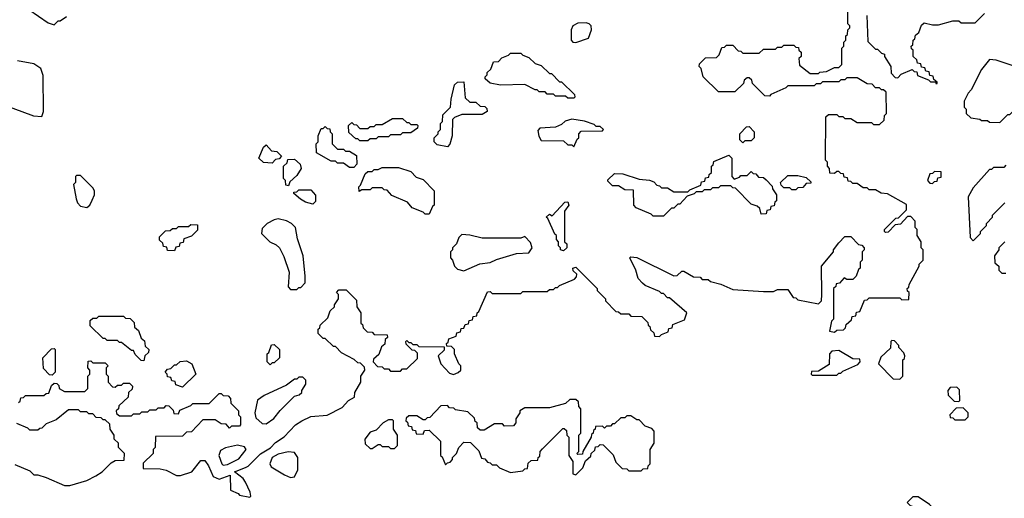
# Model space of a CAD drawing. Extents: x 2769579 to 2883812, y 684207 to 828660.
# Tile 100 of 256: x 2809326 to 2814158, y 720195 to 722545. Entities that reach past the tile are written whole.
import ezdxf

# ---------------------------------------------------------------- set-up
doc = ezdxf.new("R2010")
doc.units = 0

msp = doc.modelspace()

# ---------------------------------------------------------------- linework, layer by layer
at = {"layer": '0CON02XD'}
for points in [[(2809370, 722595), (2809465, 722530), (2809495, 722520)], [(2810434.2, 720345.8), (2810447.7, 720352.3), (2810507, 720413), (2810556.4, 720443.6), (2810580.7, 720469.3), (2810623, 720497), (2810680, 720555), (2810710, 720575), (2810755, 720597.5), (2810835, 720602.5), (2810908.3, 720641.7), (2810940, 720675), (2810968.3, 720691.7), (2810970, 720715), (2811000, 720765), (2811000, 720795), (2811020, 720825), (2811018.3, 720838.3), (2810998.3, 720858.3), (2810985, 720860), (2810967, 720877), (2810905, 720910), (2810875, 720940), (2810865, 720940), (2810825, 720980), (2810815, 720980), (2810790, 721005), (2810790, 721025), (2810798.3, 721031.7), (2810800, 721045), (2810838.3, 721081.7), (2810850, 721115), (2810870, 721135), (2810870, 721145), (2810890, 721175), (2810890, 721195), (2810880, 721205), (2810891.7, 721218.3), (2810928.3, 721218.3), (2810978.3, 721168.3), (2810980, 721135), (2811000, 721105), (2811000, 721055), (2811008.3, 721048.3), (2811011.7, 721031.7), (2811031.7, 721011.7), (2811055, 721010), (2811065, 721000), (2811128.3, 720998.3), (2811130, 720985), (2811120, 720975), (2811118.3, 720951.7), (2811101.7, 720938.3), (2811088.3, 720901.7), (2811061.7, 720878.3), (2811060, 720865), (2811081.7, 720841.7), (2811105, 720840), (2811115, 720830), (2811135, 720830), (2811145, 720820), (2811195, 720820), (2811205, 720830), (2811225, 720830), (2811278.3, 720881.7), (2811278.3, 720908.3), (2811265, 720920), (2811251.7, 720921.7), (2811221.7, 720951.7), (2811220, 720965), (2811225, 720970), (2811235, 720960), (2811245, 720960), (2811255, 720950), (2811275, 720950), (2811285, 720940), (2811408.3, 720938.3), (2811408.3, 720921.7), (2811380, 720895), (2811392.5, 720855), (2811435, 720810), (2811455, 720803.3), (2811477, 720813), (2811490, 720825), (2811490, 720845), (2811480, 720855), (2811460, 720905), (2811460, 720925), (2811445, 720940), (2811421.7, 720941.7), (2811420, 720955), (2811428.3, 720961.7), (2811431.7, 720978.3), (2811468.3, 720991.7), (2811471.7, 721008.3), (2811488.3, 721011.7), (2811491.7, 721028.3), (2811505, 721030), (2811511.7, 721048.3), (2811528.3, 721051.7), (2811531.7, 721068.3), (2811548.3, 721071.7), (2811551.7, 721088.3), (2811568.3, 721091.7), (2811570, 721105), (2811578.3, 721111.7), (2811621.7, 721208.3), (2811635, 721210), (2811645, 721200), (2811785, 721200), (2811795, 721210), (2811915, 721210), (2811925, 721220), (2811945, 721220), (2811955, 721230), (2811965, 721230), (2811975, 721240), (2812048.3, 721271.7), (2812058.3, 721281.7), (2812060, 721295), (2812041.7, 721311.7), (2812040, 721325), (2812055, 721330), (2812160, 721225), (2812160, 721215), (2812200, 721175), (2812200, 721165), (2812251.7, 721111.7), (2812265, 721110), (2812275, 721100), (2812315, 721100), (2812325, 721090), (2812378.3, 721088.3), (2812408.3, 721058.3), (2812410, 721045), (2812418.3, 721038.3), (2812421.7, 721021.7), (2812438.3, 721008.3), (2812441.7, 720991.7), (2812465, 720990), (2812475, 721000), (2812508.3, 721011.7), (2812511.7, 721028.3), (2812528.3, 721031.7), (2812531.7, 721048.3), (2812588.3, 721071.7), (2812600, 721105), (2812515, 721180), (2812505, 721180), (2812485, 721200), (2812475, 721200), (2812465, 721210), (2812395, 721240), (2812381.7, 721251.7), (2812360, 721275), (2812350, 721315), (2812320, 721375), (2812325, 721380), (2812355, 721377.5), (2812535, 721287.5), (2812551.7, 721288.3), (2812575, 721310), (2812585, 721310), (2812633, 721283), (2812665, 721280), (2812675, 721270), (2812705, 721270), (2812715, 721260), (2812767, 721247), (2812825, 721220), (2812975, 721210), (2813025, 721210), (2813045, 721220), (2813095, 721220), (2813121.7, 721181.7), (2813135, 721180), (2813145, 721170), (2813245, 721150), (2813260, 721165), (2813262.5, 721195), (2813260, 721335), (2813320, 721405), (2813320, 721415), (2813345, 721450), (2813375, 721480), (2813405, 721480), (2813441.7, 721441.7), (2813458.3, 721438.3), (2813470, 721425), (2813470, 721415), (2813460, 721405), (2813460, 721365), (2813450, 721355), (2813450, 721325), (2813441.7, 721318.3), (2813430, 721285), (2813415, 721270), (2813385, 721270), (2813371.7, 721278.3), (2813348.3, 721251.7), (2813331.7, 721248.3), (2813330, 721235), (2813320, 721225), (2813320, 721075), (2813310, 721065), (2813300, 721015), (2813325, 721010), (2813335, 721020), (2813368.3, 721021.7), (2813378.3, 721031.7), (2813381.7, 721048.3), (2813408.3, 721071.7), (2813411.7, 721088.3), (2813428.3, 721091.7), (2813431.7, 721108.3), (2813448.3, 721111.7), (2813471.7, 721168.3), (2813485, 721170), (2813495, 721180), (2813645, 721180), (2813655, 721170), (2813688.3, 721171.7), (2813690, 721205), (2813681.7, 721211.7), (2813680, 721225), (2813688.3, 721231.7), (2813690, 721245), (2813740, 721335), (2813740, 721345), (2813760, 721365), (2813760, 721415), (2813750, 721425), (2813750, 721455), (2813730, 721485), (2813730, 721515), (2813720, 721525), (2813720, 721555), (2813698.3, 721578.3), (2813681.7, 721578.3), (2813648.3, 721541.7), (2813621.7, 721538.3), (2813588.3, 721501.7), (2813575, 721500), (2813570, 721505), (2813570, 721515), (2813625, 721570), (2813638.3, 721571.7), (2813678.3, 721611.7), (2813678.3, 721638.3), (2813585, 721690), (2813553, 721693), (2813525, 721710), (2813495, 721710), (2813485, 721720), (2813465, 721720), (2813435, 721740), (2813415, 721740), (2813405, 721750), (2813391.7, 721751.7), (2813388.3, 721768.3), (2813371.7, 721771.7), (2813368.3, 721788.3), (2813355, 721790), (2813345, 721800), (2813335, 721800), (2813325, 721790), (2813301.7, 721791.7), (2813300, 721815), (2813290, 721825), (2813290, 721845), (2813280, 721855), (2813281.7, 722068.3), (2813295, 722080), (2813335, 722080), (2813345, 722070), (2813365, 722070), (2813375, 722060), (2813405, 722060), (2813435, 722040), (2813505, 722040), (2813515, 722030), (2813545, 722030), (2813568.3, 722051.7), (2813570, 722075), (2813580, 722085), (2813578.3, 722188.3), (2813565, 722200), (2813555, 722200), (2813545, 722210), (2813525, 722210), (2813508.3, 722228.3), (2813485, 722230), (2813435, 722260), (2813385, 722260), (2813375, 722250), (2813355, 722250), (2813345, 722240), (2813265, 722240), (2813255, 722230), (2813235, 722230), (2813225, 722220), (2813095, 722220), (2813085, 722210), (2813011.7, 722178.3), (2813005, 722170), (2812981.7, 722171.7), (2812921.7, 722231.7), (2812918.3, 722248.3), (2812905, 722260), (2812895, 722260), (2812881.7, 722248.3), (2812878.3, 722231.7), (2812835, 722190), (2812755, 722190), (2812680, 722265), (2812670, 722305), (2812660, 722315), (2812661.7, 722328.3), (2812691.7, 722358.3), (2812745, 722360), (2812750, 722365), (2812758.3, 722371.7), (2812771.7, 722408.3), (2812785, 722410), (2812795, 722420), (2812825, 722420), (2812851.7, 722391.7), (2812865, 722390), (2812875, 722380), (2812955, 722380), (2812975, 722400), (2813035, 722400), (2813045, 722410), (2813065, 722410), (2813075, 722420), (2813125, 722420), (2813135, 722410), (2813148.3, 722408.3), (2813150, 722395), (2813160, 722385), (2813160, 722365), (2813150, 722355), (2813151.7, 722321.7), (2813205, 722280), (2813245, 722280), (2813253, 722287), (2813285, 722290), (2813325, 722310), (2813345, 722310), (2813360, 722325), (2813360, 722405), (2813370, 722415), (2813370, 722435), (2813380, 722445), (2813380, 722465), (2813388.3, 722471.7), (2813390, 722495), (2813400, 722505), (2813400, 722515), (2813390, 722525), (2813390, 722605)], [(2809495, 722520), (2809515, 722540), (2809525, 722540), (2809555, 722560)], [(2812055, 722433.3), (2812117.5, 722455), (2812132.5, 722495), (2812130, 722515), (2812120, 722525), (2812105, 722530), (2812065, 722527.5), (2812040, 722515), (2812032.5, 722495), (2812032.5, 722445), (2812040, 722435), (2812055, 722433.3)], [(2813482.5, 722565), (2813488.3, 722438.3), (2813525, 722400), (2813535, 722400), (2813555, 722380), (2813570, 722375), (2813570, 722365), (2813600, 722315), (2813601.7, 722281.7), (2813621.7, 722261.7), (2813635, 722260), (2813651.7, 722278.3), (2813705, 722300), (2813715, 722290), (2813728.3, 722288.3), (2813731.7, 722271.7), (2813785, 722250), (2813795, 722240), (2813820, 722240), (2813821.7, 722231.7), (2813828.3, 722231.7), (2813828.3, 722238.3), (2813811.7, 722251.7), (2813808.3, 722268.3), (2813791.7, 722271.7), (2813788.3, 722288.3), (2813771.7, 722291.7), (2813768.3, 722308.3), (2813751.7, 722311.7), (2813748.3, 722328.3), (2813731.7, 722331.7), (2813728.3, 722348.3), (2813710, 722365), (2813710, 722395), (2813701.7, 722401.7), (2813700, 722415), (2813708.3, 722421.7), (2813710, 722445), (2813718.3, 722451.7), (2813721.7, 722468.3), (2813738.3, 722481.7), (2813751.7, 722518.3), (2813765, 722530), (2813805, 722520), (2813835, 722520), (2813905, 722540), (2813935, 722540), (2813945, 722530), (2814015, 722530), (2814060, 722575)], [(2809247.5, 722127.5), (2809393, 722073), (2809435, 722070), (2809442.5, 722095), (2809441.7, 722271.7), (2809430, 722305), (2809395, 722327.5), (2809315, 722342.5)], [(2812045, 722160), (2812015, 722160), (2812005, 722170), (2811955, 722170), (2811945, 722180), (2811915, 722180), (2811905, 722190), (2811875, 722190), (2811865, 722200), (2811855, 722200), (2811805, 722227.5), (2811685, 722223.3), (2811635, 722232.5), (2811610, 722255), (2811610, 722265), (2811620, 722275), (2811620, 722285), (2811638.3, 722301.7), (2811651.7, 722338.3), (2811675, 722340), (2811691.7, 722358.3), (2811725, 722370), (2811735, 722380), (2811785, 722380), (2811795, 722370), (2811825, 722360), (2811855, 722330), (2811885, 722320), (2811925, 722280), (2811935, 722280), (2811975, 722240), (2811985, 722240), (2812048.3, 722178.3), (2812050, 722165), (2812045, 722160)], [(2814135, 722040), (2814175, 722080), (2814185, 722080), (2814288.3, 722181.7), (2814290, 722195), (2814310, 722225), (2814310, 722265), (2814281.7, 722291.7), (2814117, 722347), (2814085, 722350), (2814045, 722300), (2813995, 722200), (2813980, 722185), (2813960, 722145), (2813960, 722115), (2813970, 722105), (2813970, 722085), (2813993, 722063), (2814037, 722057), (2814045, 722050), (2814075, 722050), (2814085, 722042.5), (2814135, 722040)], [(2811425, 721920), (2811375, 721930), (2811360, 721945), (2811360, 721965), (2811380, 721985), (2811380, 721995), (2811390, 722005), (2811390, 722035), (2811400, 722045), (2811401.7, 722078.3), (2811440, 722115), (2811442.5, 722155), (2811460, 722225), (2811475, 722237.5), (2811505, 722240), (2811511.7, 722161.7), (2811535, 722140), (2811565, 722140), (2811585, 722120), (2811608.3, 722118.3), (2811618.3, 722108.3), (2811620, 722095), (2811595, 722080), (2811495, 722080), (2811460, 722065), (2811450, 722055), (2811447.5, 721975), (2811437, 721933), (2811425, 721920)], [(2811035, 721950), (2810995, 721950), (2810985, 721960), (2810975, 721960), (2810941.7, 721991.7), (2810940, 722025), (2810955, 722040), (2810965, 722030), (2810978.3, 722028.3), (2810995, 722010), (2811035, 722010), (2811045, 722020), (2811065, 722020), (2811075, 722030), (2811105, 722030), (2811155, 722060), (2811205, 722060), (2811225, 722040), (2811235, 722040), (2811245, 722030), (2811275, 722030), (2811280, 722025), (2811278.3, 722011.7), (2811245, 721990), (2811205, 721990), (2811195, 721980), (2811145, 721980), (2811135, 721970), (2811085, 721970), (2811075, 721960), (2811045, 721960), (2811035, 721950)], [(2812045, 721920), (2812061.7, 721958.3), (2812070, 721965), (2812070, 721985), (2812081.7, 721998.3), (2812185, 722000), (2812190, 722005), (2812175, 722020), (2812155, 722020), (2812145, 722030), (2812097, 722047), (2812035, 722056.7), (2812003, 722047), (2811985, 722030), (2811955, 722017.5), (2811878.3, 722011.7), (2811868.3, 722001.7), (2811873.6, 721973.6), (2811885, 721952.5), (2811995, 721950), (2812015, 721930), (2812035, 721930), (2812045, 721920)], [(2810965, 721820), (2810945, 721820), (2810915, 721840), (2810885, 721840), (2810875, 721850), (2810855, 721850), (2810781.7, 721891.7), (2810780, 721935), (2810790, 721945), (2810790, 721975), (2810805, 722010), (2810815, 722010), (2810825, 722020), (2810835, 722010), (2810848.3, 722008.3), (2810850, 721995), (2810860, 721985), (2810860, 721935), (2810885, 721910), (2810915, 721910), (2810925, 721900), (2810945, 721900), (2810978.3, 721878.3), (2810980, 721835), (2810965, 721820)], [(2812875, 721940), (2812860, 721955), (2812860, 721985), (2812891.7, 722018.3), (2812905, 722020), (2812930, 721995), (2812930, 721965), (2812915, 721950), (2812885, 721950), (2812875, 721940)], [(2810565, 721840), (2810523, 721843), (2810500, 721865), (2810521.7, 721918.3), (2810535, 721930), (2810561.7, 721901.7), (2810588.3, 721898.3), (2810610, 721875), (2810598.3, 721861.7), (2810581.7, 721858.3), (2810565, 721840)], [(2810645, 721730), (2810631.7, 721731.7), (2810630, 721755), (2810620, 721765), (2810620, 721825), (2810638.3, 721841.7), (2810641.7, 721858.3), (2810675, 721860), (2810702.5, 721835), (2810706.4, 721813.6), (2810685, 721780), (2810651.7, 721748.3), (2810645, 721730)], [(2812485, 721580), (2812435, 721580), (2812425, 721590), (2812351.7, 721621.7), (2812340, 721635), (2812338.3, 721708.3), (2812295, 721710), (2812265, 721730), (2812235, 721730), (2812211.7, 721751.7), (2812211.7, 721758.3), (2812245, 721790), (2812285, 721787.5), (2812365, 721762.5), (2812417, 721757), (2812438.3, 721748.3), (2812451.7, 721731.7), (2812465, 721730), (2812475, 721720), (2812505, 721720), (2812535, 721700), (2812605, 721700), (2812615, 721710), (2812668.3, 721731.7), (2812671.7, 721748.3), (2812688.3, 721751.7), (2812691.7, 721768.3), (2812708.3, 721771.7), (2812710, 721785), (2812720, 721795), (2812720, 721825), (2812728.3, 721831.7), (2812731.7, 721848.3), (2812805, 721880), (2812820, 721865), (2812820, 721775), (2812831.7, 721761.7), (2812858.3, 721771.7), (2812865, 721780), (2812895, 721780), (2812915, 721800), (2812925, 721790), (2812938.3, 721788.3), (2812951.7, 721771.7), (2812975, 721770), (2812988.3, 721758.3), (2813018.3, 721728.3), (2813020, 721715), (2813040, 721685), (2813040, 721655), (2813031.7, 721648.3), (2813028.3, 721631.7), (2813011.7, 721628.3), (2813008.3, 721611.7), (2812991.7, 721608.3), (2812988.3, 721591.7), (2812965, 721590), (2812958.3, 721618.3), (2812945, 721630), (2812915, 721640), (2812838.3, 721718.3), (2812825, 721720), (2812815, 721730), (2812765, 721730), (2812755, 721720), (2812725, 721720), (2812715, 721710), (2812685, 721710), (2812675, 721700), (2812645, 721700), (2812635, 721690), (2812601.7, 721678.3), (2812565, 721640), (2812555, 721640), (2812535, 721620), (2812525, 721620), (2812485, 721580)], [(2811335, 721590), (2811315, 721590), (2811305, 721600), (2811251.7, 721621.7), (2811228.3, 721648.3), (2811151.7, 721681.7), (2811128.3, 721708.3), (2811115, 721710), (2811105, 721720), (2811055, 721720), (2811045, 721710), (2811005, 721710), (2810991.7, 721701.7), (2810990, 721725), (2810998.3, 721731.7), (2811021.7, 721788.3), (2811035, 721800), (2811055, 721800), (2811065, 721810), (2811085, 721810), (2811105, 721820), (2811185, 721820), (2811245, 721800), (2811271.7, 721771.7), (2811305, 721760), (2811360, 721705), (2811360, 721635), (2811351.7, 721628.3), (2811335, 721590)], [(2814165, 721830), (2814155, 721820), (2814105, 721820), (2814095, 721810), (2814085, 721810), (2814005, 721720), (2813980, 721675), (2813990, 721475), (2814005, 721460), (2814040, 721495), (2814040, 721505), (2814070, 721535), (2814070, 721545), (2814100, 721575), (2814100, 721585), (2814160, 721645)], [(2809655, 721622.5), (2809670, 721635), (2809681.7, 721658.3), (2809692.5, 721685), (2809692.5, 721705), (2809685, 721720), (2809625, 721780), (2809605, 721780), (2809600, 721775), (2809600, 721745), (2809590, 721735), (2809602.5, 721665), (2809610, 721645), (2809625, 721630), (2809655, 721622.5)], [(2813135, 721710), (2813115, 721710), (2813105, 721720), (2813075, 721720), (2813061.7, 721731.7), (2813060, 721745), (2813095, 721780), (2813145, 721780), (2813185, 721770), (2813208.3, 721748.3), (2813208.3, 721741.7), (2813185, 721740), (2813168.3, 721721.7), (2813145, 721720), (2813135, 721710)], [(2813805, 721740), (2813815, 721750), (2813828.3, 721751.7), (2813831.7, 721768.3), (2813848.3, 721771.7), (2813848.3, 721798.3), (2813815, 721800), (2813805, 721790), (2813791.7, 721788.3), (2813780, 721755), (2813791.7, 721741.7), (2813805, 721740)], [(2810765, 721640), (2810728.3, 721648.3), (2810703, 721663), (2810671.7, 721691.7), (2810671.7, 721698.3), (2810685, 721700), (2810695, 721710), (2810755, 721710), (2810777, 721683), (2810777, 721653), (2810765, 721640)], [(2811995, 721410), (2811980, 721415), (2811980, 721425), (2811970, 721435), (2811970, 721455), (2811960, 721465), (2811960, 721485), (2811951.7, 721491.7), (2811918.3, 721568.3), (2811910, 721575), (2811925, 721590), (2811938.3, 721581.7), (2812001.7, 721648.3), (2812015, 721650), (2812020, 721635), (2812000, 721605), (2812000, 721455), (2812010, 721445), (2812010, 721425), (2811995, 721410)], [(2810685, 721220), (2810695, 721230), (2810705, 721230), (2810727, 721253), (2810727.5, 721285), (2810717.5, 721385), (2810688.3, 721468.3), (2810680, 721525), (2810660, 721545), (2810635, 721557.5), (2810595, 721567.5), (2810575, 721562.5), (2810540, 721545), (2810515, 721520), (2810512.5, 721495), (2810553.6, 721453.6), (2810585, 721440), (2810600, 721425), (2810621.7, 721381.7), (2810647.5, 721305), (2810643, 721233), (2810655, 721220), (2810685, 721220)], [(2810085, 721410), (2810051.7, 721411.7), (2810048.3, 721428.3), (2810031.7, 721431.7), (2810028.3, 721448.3), (2810011.7, 721461.7), (2810011.7, 721478.3), (2810041.7, 721508.3), (2810065, 721510), (2810075, 721520), (2810095, 721520), (2810105, 721530), (2810155, 721530), (2810165, 721540), (2810198.3, 721538.3), (2810198.3, 721511.7), (2810168.3, 721481.7), (2810131.7, 721468.3), (2810128.3, 721451.7), (2810111.7, 721448.3), (2810108.3, 721431.7), (2810091.7, 721428.3), (2810085, 721410)], [(2811505, 721312.5), (2811583.6, 721346.4), (2811635, 721352.5), (2811665, 721367.5), (2811763, 721397), (2811825, 721400), (2811840, 721425), (2811831.7, 721451.7), (2811805, 721480), (2811785, 721472.5), (2811595, 721472.5), (2811535, 721487.5), (2811495, 721490), (2811480, 721475), (2811470, 721445), (2811450, 721425), (2811450, 721415), (2811440, 721405), (2811440, 721375), (2811450, 721365), (2811460, 721335), (2811475, 721320), (2811505, 721312.5)], [(2814160, 721455), (2814130, 721425), (2814130, 721415), (2814110, 721385), (2814111.7, 721351.7), (2814130, 721335), (2814130, 721315), (2814145, 721300), (2814165, 721300)], [(2809935, 720870), (2809921.7, 720871.7), (2809891.7, 720901.7), (2809885, 720920), (2809875, 720920), (2809825, 720960), (2809815, 720960), (2809805, 720970), (2809755, 720970), (2809745, 720980), (2809735, 720980), (2809671.7, 721041.7), (2809671.7, 721068.3), (2809685, 721080), (2809705, 721080), (2809715, 721090), (2809835, 721090), (2809845, 721080), (2809868.3, 721078.3), (2809888.3, 721058.3), (2809890, 721035), (2809908.3, 721018.3), (2809921.7, 720981.7), (2809938.3, 720968.3), (2809941.7, 720941.7), (2809960, 720925), (2809958.3, 720911.7), (2809940, 720895), (2809935, 720870)], [(2810555, 720850), (2810540, 720865), (2810540, 720905), (2810548.3, 720911.7), (2810561.7, 720948.3), (2810575, 720950), (2810600, 720925), (2810600, 720885), (2810575, 720860), (2810565, 720860), (2810555, 720850)], [(2813645, 720780), (2813660, 720795), (2813660, 720875), (2813668.3, 720881.7), (2813670, 720895), (2813665, 720910), (2813640, 720935), (2813640, 720945), (2813618.3, 720968.3), (2813605, 720970), (2813600, 720965), (2813598.3, 720931.7), (2813551.7, 720888.3), (2813540, 720855), (2813611.7, 720781.7), (2813645, 720780)], [(2809485, 720800), (2809471.7, 720801.7), (2809443, 720833), (2809440, 720885), (2809481.7, 720928.3), (2809495, 720930), (2809500, 720925), (2809500, 720815), (2809485, 720800)], [(2813335, 720800), (2813345, 720810), (2813355, 720810), (2813365, 720820), (2813438.3, 720851.7), (2813450, 720865), (2813448.3, 720878.3), (2813415, 720880), (2813345, 720920), (2813311.7, 720918.3), (2813300, 720905), (2813298.3, 720851.7), (2813245, 720820), (2813211.7, 720818.3), (2813210, 720805), (2813215, 720800), (2813335, 720800)], [(2809320, 720665), (2809328.3, 720671.7), (2809331.7, 720688.3), (2809345, 720690), (2809355, 720700), (2809445, 720700), (2809455, 720710), (2809468.3, 720711.7), (2809481.7, 720748.3), (2809495, 720760), (2809508.3, 720758.3), (2809518.3, 720748.3), (2809520, 720735), (2809545, 720720), (2809645, 720720), (2809660, 720735), (2809660, 720795), (2809670, 720805), (2809670, 720825), (2809660, 720835), (2809661.7, 720868.3), (2809675, 720870), (2809685, 720860), (2809745, 720860), (2809760, 720845), (2809750, 720835), (2809750, 720805), (2809760, 720795), (2809760, 720765), (2809781.7, 720741.7), (2809795, 720740), (2809805, 720750), (2809825, 720750), (2809835, 720760), (2809865, 720760), (2809880, 720745), (2809878.3, 720731.7), (2809860, 720715), (2809858.3, 720691.7), (2809811.7, 720648.3), (2809810, 720635), (2809800, 720625), (2809801.7, 720611.7), (2809815, 720600), (2809875, 720600), (2809885, 720610), (2809915, 720610), (2809925, 720620), (2809955, 720620), (2809965, 720630), (2809995, 720630), (2810005, 720640), (2810035, 720640), (2810045, 720650), (2810058.3, 720648.3), (2810078.3, 720628.3), (2810081.7, 720611.7), (2810105, 720610), (2810111.7, 720628.3), (2810165, 720650), (2810175, 720660), (2810255, 720660), (2810305, 720710), (2810315, 720710), (2810325, 720700), (2810348.3, 720698.3), (2810360, 720685), (2810361.7, 720661.7), (2810400, 720625), (2810400, 720605), (2810410, 720595), (2810410, 720555), (2810405, 720550), (2810365, 720550), (2810355, 720540), (2810338.3, 720558.3), (2810315, 720560), (2810285, 720580), (2810225, 720580), (2810168.3, 720521.7), (2810145, 720520), (2810125, 720500), (2809991.7, 720498.3), (2809990, 720445), (2809980, 720435), (2809980, 720415), (2809931.7, 720368.3), (2809931.7, 720341.7), (2810015, 720340), (2810045, 720332.5), (2810095, 720307.5), (2810115, 720307.5), (2810170, 720325), (2810215, 720380), (2810235, 720380), (2810252.5, 720355), (2810275, 720302.5), (2810305, 720288.8), (2810358.3, 720308.3), (2810360, 720235), (2810398.3, 720218.3), (2810405, 720210), (2810455, 720200), (2810460, 720205), (2810457.5, 720225), (2810433.3, 720275), (2810421.7, 720291.7), (2810380, 720325), (2810434.2, 720345.8)], [(2810125, 720740), (2810091.7, 720751.7), (2810088.3, 720768.3), (2810071.7, 720771.7), (2810068.3, 720788.3), (2810051.7, 720791.7), (2810050, 720805), (2810040, 720815), (2810051.7, 720828.3), (2810068.3, 720831.7), (2810085, 720850), (2810095, 720850), (2810113, 720867), (2810145, 720870), (2810170, 720855), (2810190, 720805), (2810125, 720740)], [(2810535, 720560), (2810573, 720587), (2810603.6, 720626.4), (2810673.6, 720696.4), (2810697, 720703), (2810710, 720715), (2810710, 720725), (2810730, 720755), (2810730, 720775), (2810715, 720790), (2810695, 720790), (2810685, 720780), (2810675, 720780), (2810635, 720750), (2810525, 720700), (2810493.6, 720676.4), (2810480, 720615), (2810485, 720590), (2810515, 720562.5), (2810535, 720560)], [(2813935, 720670), (2813940, 720675), (2813938.3, 720728.3), (2813925, 720740), (2813891.7, 720738.3), (2813880, 720725), (2813881.7, 720701.7), (2813911.7, 720671.7), (2813935, 720670)], [(2812055, 720310), (2812090, 720345), (2812101.7, 720378.3), (2812128.3, 720401.7), (2812130, 720415), (2812148.3, 720431.7), (2812151.7, 720448.3), (2812165, 720450), (2812175, 720460), (2812188.3, 720458.3), (2812238.3, 720408.3), (2812251.7, 720371.7), (2812281.7, 720341.7), (2812305, 720340), (2812315, 720330), (2812375, 720330), (2812385, 720340), (2812408.3, 720341.7), (2812410, 720355), (2812420, 720365), (2812420, 720435), (2812440, 720465), (2812440, 720525), (2812428.3, 720538.3), (2812395, 720550), (2812365, 720580), (2812355, 720580), (2812325, 720600), (2812305, 720600), (2812295, 720590), (2812275, 720590), (2812245, 720560), (2812235, 720560), (2812225, 720550), (2812205, 720550), (2812195, 720540), (2812185, 720550), (2812151.7, 720548.3), (2812150, 720535), (2812141.7, 720528.3), (2812140, 720515), (2812131.7, 720508.3), (2812130, 720495), (2812090, 720425), (2812088.3, 720411.7), (2812065, 720410), (2812060, 720415), (2812070, 720425), (2812070, 720505), (2812080, 720515), (2812080, 720635), (2812070, 720645), (2812068.3, 720668.3), (2812055, 720680), (2812025, 720680), (2812005, 720660), (2811925, 720640), (2811805, 720640), (2811780, 720625), (2811780, 720615), (2811760, 720585), (2811760, 720565), (2811748.3, 720551.7), (2811705, 720550), (2811695, 720560), (2811655, 720560), (2811605, 720530), (2811585, 720530), (2811571.7, 720541.7), (2811570, 720565), (2811561.7, 720571.7), (2811558.3, 720588.3), (2811525, 720620), (2811465, 720630), (2811457, 720637), (2811435, 720640), (2811425, 720650), (2811391.7, 720648.3), (2811338.3, 720591.7), (2811325, 720590), (2811315, 720580), (2811305, 720580), (2811275, 720600), (2811235, 720600), (2811221.7, 720588.3), (2811220, 720575), (2811228.3, 720568.3), (2811231.7, 720551.7), (2811248.3, 720548.3), (2811251.7, 720531.7), (2811268.3, 720528.3), (2811271.7, 720511.7), (2811305, 720510), (2811311.7, 720528.3), (2811335, 720530), (2811390, 720475), (2811390, 720405), (2811398.3, 720398.3), (2811415, 720360), (2811425, 720370), (2811438.3, 720371.7), (2811450, 720385), (2811450, 720395), (2811470, 720415), (2811480, 720445), (2811505, 720470), (2811538.3, 720468.3), (2811578.3, 720428.3), (2811591.7, 720391.7), (2811608.3, 720388.3), (2811621.7, 720371.7), (2811635, 720370), (2811645, 720360), (2811665, 720360), (2811680, 720345), (2811735, 720322.5), (2811795, 720330), (2811805, 720340), (2811818.3, 720341.7), (2811821.7, 720368.3), (2811835, 720380), (2811868.3, 720381.7), (2811870, 720395), (2811878.3, 720401.7), (2811880, 720425), (2811891.7, 720438.3), (2811991.7, 720538.3), (2811998.3, 720538.3), (2812008.3, 720528.3), (2812010, 720505), (2812020, 720495), (2812020, 720405), (2812040, 720375), (2812040, 720315), (2812055, 720310)], [(2809301.7, 720361.7), (2809375, 720330), (2809395, 720310), (2809415, 720310), (2809455, 720297.5), (2809545, 720257.5), (2809571.7, 720258.3), (2809655, 720282.5), (2809700, 720305), (2809730, 720325), (2809775, 720370), (2809795, 720380), (2809838.3, 720381.7), (2809840, 720415), (2809810, 720445), (2809810, 720465), (2809790, 720485), (2809790, 720505), (2809770, 720535), (2809768.3, 720558.3), (2809745, 720580), (2809735, 720580), (2809725, 720590), (2809701.7, 720591.7), (2809685, 720610), (2809665, 720610), (2809655, 720620), (2809625, 720620), (2809615, 720630), (2809565, 720630), (2809505, 720580), (2809455, 720560), (2809435, 720540), (2809425, 720537.5), (2809415, 720530), (2809375, 720530), (2809365, 720540), (2809311.7, 720561.7)], [(2813965, 720580), (2813980, 720595), (2813980, 720615), (2813955, 720640), (2813921.7, 720638.3), (2813890, 720605), (2813891.7, 720591.7), (2813905, 720590), (2813915, 720580), (2813965, 720580)], [(2811165, 720440), (2811180, 720455), (2811180, 720505), (2811160, 720535), (2811160, 720575), (2811155, 720580), (2811135, 720580), (2811110, 720565), (2811075, 720530), (2811045, 720520), (2811020, 720485), (2811021.7, 720461.7), (2811045, 720440), (2811055, 720440), (2811085, 720460), (2811095, 720460), (2811105, 720450), (2811135, 720450), (2811145, 720440), (2811165, 720440)], [(2810325, 720357.5), (2810345, 720361.2), (2810401.7, 720388.3), (2810437.5, 720435), (2810428.3, 720448.3), (2810395, 720456.7), (2810335, 720442.5), (2810310.7, 720429.3), (2810303.3, 720405), (2810317.5, 720365), (2810325, 720357.5)], [(2810655, 720297.5), (2810675, 720300), (2810690, 720335), (2810690, 720395), (2810675, 720420), (2810643, 720423), (2810595, 720412), (2810564.2, 720395.8), (2810553.8, 720365), (2810560, 720350), (2810625, 720310), (2810655, 720297.5)], [(2813805, 720140), (2813810, 720145), (2813790, 720165), (2813735, 720202.5), (2813708.3, 720201.7), (2813680, 720175), (2813695, 720160), (2813743.6, 720143.6), (2813805, 720140)]]:
    msp.add_lwpolyline(points, dxfattribs=at)

doc.saveas('drawing.dxf')
